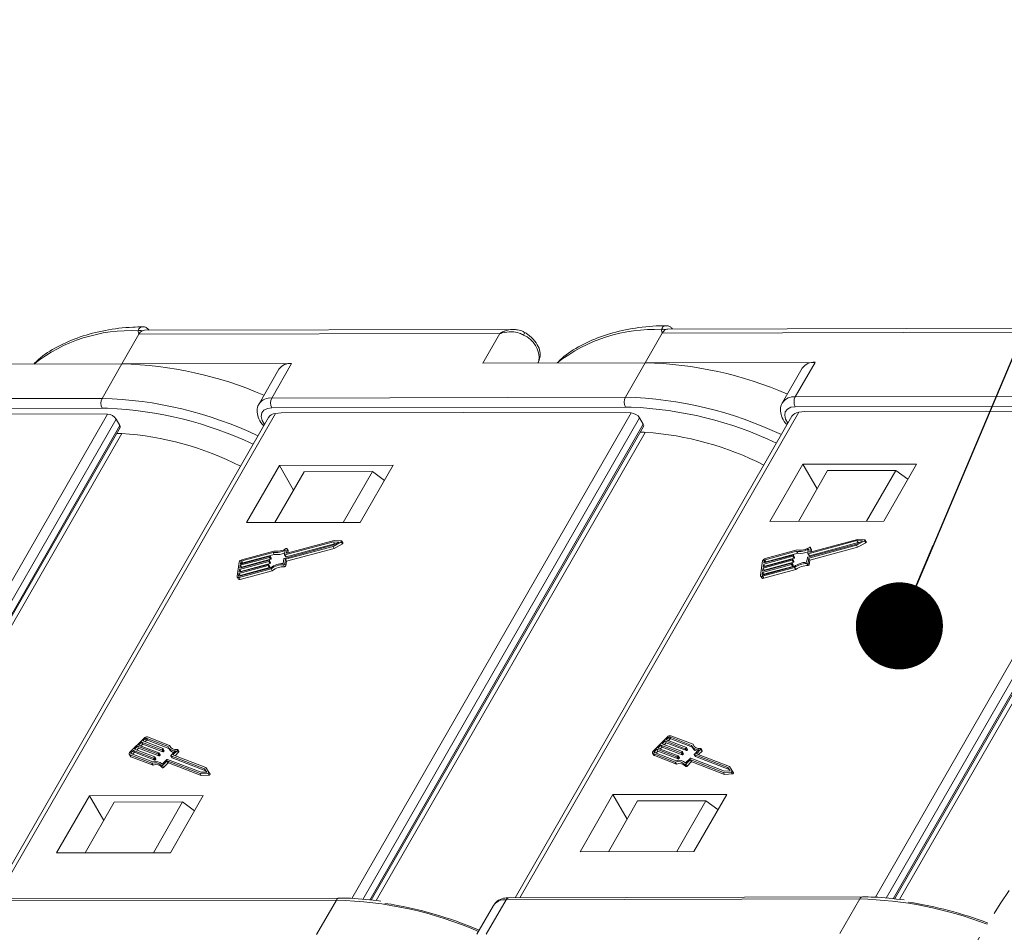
# Model space of a CAD drawing. Header units: millimetres. Extents: x 2517 to 3439, y -761 to -109.
# Tile 36 of 49: x 3160 to 3216, y -271 to -219. Entities that reach past the tile are written whole.
import ezdxf

# ---------------------------------------------------------------- set-up
doc = ezdxf.new("R2010")
doc.units = ezdxf.units.MM
doc.linetypes.add('PHANTOM2', pattern=[31.75, 15.875, -3.175, 3.175, -3.175, 3.175, -3.175])
doc.styles.get("Standard").update_dxf_attribs({"font": '仿宋_GB2312.ttf', "width": 0.8})
doc.dimstyles.new('ISO-25.1', dxfattribs={"dimtxt": 6, "dimasz": 5, "dimexe": 3.5, "dimexo": 0.625, "dimgap": 1.5, "dimtad": 1, "dimtoh": 1, "dimdsep": 46, "dimtxsty": 'Standard', "dimcen": 2.5, "dimadec": 0, "dimazin": 0, "dimtfac": 1, "dimtmove": 0, "dimatfit": 3, "dimfxl": 0, "dimarcsym": 0})

msp = doc.modelspace()

# ---------------------------------------------------------------- linework, layer by layer
at = {"color": 7, "linetype": 'Continuous', "lineweight": 15}
for p, q in [((3188.117, -236.782), (3166.968, -236.829)), ((3218.163, -236.715), (3197.014, -236.762)), ((3166.642, -237.064), (3165.666, -238.763)), ((3187.369, -237.018), (3166.642, -237.064)), ((3186.392, -238.717), (3187.369, -237.018)), ((3196.688, -236.997), (3195.712, -238.696)), ((3217.415, -236.951), (3196.688, -236.997)), ((3156.346, -238.784), (3165.666, -238.763)), ((3165.666, -238.763), (3164.527, -240.745)), ((3175.411, -238.741), (3165.666, -238.763)), ((3174.68, -239.074), (3173.541, -241.057)), ((3175.411, -238.741), (3174.273, -240.724)), ((3186.392, -238.717), (3195.712, -238.696)), ((3189.609, -238.589), (3189.539, -238.71)), ((3189.562, -238.71), (3189.609, -238.589)), ((3189.565, -238.71), (3189.626, -238.553)), ((3189.626, -238.553), (3189.609, -238.589)), ((3195.712, -238.696), (3194.573, -240.679)), ((3205.458, -238.675), (3195.712, -238.696)), ((3204.726, -239.008), (3203.587, -240.99)), ((3205.458, -238.675), (3204.319, -240.657)), ((3144.226, -240.79), (3164.527, -240.745)), ((3174.273, -240.724), (3194.573, -240.679)), ((3204.319, -240.657), (3224.619, -240.612)), ((3164.528, -241.311), (3144.228, -241.356)), ((3164.848, -241.314), (3164.528, -241.311)), ((3194.574, -241.244), (3174.274, -241.289)), ((3194.894, -241.247), (3194.574, -241.244)), ((3224.62, -241.178), (3204.32, -241.223)), ((3148.829, -269.532), (3164.849, -241.648)), ((3164.849, -241.648), (3155.221, -241.614)), ((3174.086, -241.836), (3158.198, -269.49)), ((3174.485, -241.611), (3158.469, -269.489)), ((3174.816, -241.571), (3174.485, -241.611)), ((3174.816, -241.571), (3185.267, -241.548)), ((3178.875, -269.465), (3194.895, -241.581)), ((3195.385, -241.865), (3179.495, -269.522)), ((3194.895, -241.581), (3185.267, -241.548)), ((3204.132, -241.77), (3188.244, -269.423)), ((3204.532, -241.544), (3188.515, -269.423)), ((3195.598, -242.232), (3195.385, -241.865)), ((3204.862, -241.504), (3204.532, -241.544)), ((3204.862, -241.504), (3215.313, -241.481)), ((3208.922, -269.399), (3224.942, -241.515)), ((3225.431, -241.798), (3209.542, -269.455)), ((3224.942, -241.515), (3215.313, -241.481)), ((3165.339, -241.931), (3149.449, -269.588)), ((3149.852, -269.625), (3165.552, -242.299)), ((3149.929, -269.632), (3165.564, -242.418)), ((3165.552, -242.299), (3165.339, -241.931)), ((3179.899, -269.558), (3195.598, -242.232)), ((3179.976, -269.565), (3195.61, -242.352)), ((3209.945, -269.492), (3225.644, -242.166)), ((3210.022, -269.499), (3225.657, -242.285)), ((3165.668, -242.763), (3150.216, -269.658)), ((3195.714, -242.696), (3180.262, -269.591)), ((3225.76, -242.63), (3210.308, -269.525)), ((3174.708, -244.597), (3172.821, -247.882)), ((3181.24, -244.583), (3174.708, -244.597)), ((3175.528, -246.01), (3174.708, -244.597)), ((3179.353, -247.868), (3181.24, -244.583)), ((3204.754, -244.531), (3202.867, -247.816)), ((3211.286, -244.516), (3204.754, -244.531)), ((3205.574, -245.943), (3204.754, -244.531)), ((3209.399, -247.801), (3211.286, -244.516)), ((3174.454, -247.879), (3176.13, -244.962)), ((3180.049, -244.953), (3176.13, -244.962)), ((3178.373, -247.87), (3180.049, -244.953)), ((3180.736, -245.461), (3180.049, -244.953)), ((3204.5, -247.812), (3206.176, -244.895)), ((3210.095, -244.887), (3206.176, -244.895)), ((3208.419, -247.803), (3210.095, -244.887)), ((3210.782, -245.394), (3210.095, -244.887)), ((3172.821, -247.882), (3179.353, -247.868)), ((3202.867, -247.816), (3209.399, -247.801)), ((3174.994, -249.938), (3177.783, -249.185)), ((3177.815, -248.981), (3175.026, -249.734)), ((3175.053, -249.987), (3177.792, -249.248)), ((3177.88, -249.094), (3175.091, -249.847)), ((3177.844, -248.908), (3175.129, -249.641)), ((3177.783, -249.185), (3178.126, -248.995)), ((3177.792, -249.248), (3178.258, -248.989)), ((3177.792, -249.248), (3177.857, -249.361)), ((3178.126, -248.995), (3177.815, -248.981)), ((3177.815, -248.981), (3177.88, -249.094)), ((3178.267, -248.927), (3177.844, -248.908)), ((3177.857, -249.361), (3178.323, -249.102)), ((3177.942, -249.097), (3177.88, -249.094)), ((3178.258, -248.989), (3178.323, -249.102)), ((3178.354, -249.05), (3178.288, -248.937)), ((3205.04, -249.871), (3207.83, -249.118)), ((3207.861, -248.915), (3205.072, -249.668)), ((3205.1, -249.92), (3207.838, -249.181)), ((3207.926, -249.028), (3205.137, -249.781)), ((3207.89, -248.842), (3205.175, -249.575)), ((3207.83, -249.118), (3208.172, -248.928)), ((3207.838, -249.181), (3208.304, -248.923)), ((3207.838, -249.181), (3207.904, -249.294)), ((3208.172, -248.928), (3207.861, -248.915)), ((3207.861, -248.915), (3207.926, -249.028)), ((3208.313, -248.86), (3207.89, -248.842)), ((3207.904, -249.294), (3208.369, -249.036)), ((3207.988, -249.03), (3207.926, -249.028)), ((3208.304, -248.923), (3208.369, -249.036)), ((3208.4, -248.984), (3208.335, -248.871)), ((3172.473, -250.26), (3174.152, -249.807)), ((3174.353, -249.59), (3172.546, -250.078)), ((3174.392, -249.515), (3172.556, -250.01)), ((3174.418, -249.703), (3172.611, -250.191)), ((3174.172, -249.818), (3174.167, -249.852)), ((3174.237, -249.925), (3174.171, -249.812)), ((3174.172, -249.818), (3174.238, -249.931)), ((3174.353, -249.59), (3174.418, -249.703)), ((3175.005, -249.723), (3175.045, -249.461)), ((3175.006, -249.73), (3175.072, -249.843)), ((3175.026, -249.734), (3175.091, -249.847)), ((3175.108, -249.631), (3175.146, -249.385)), ((3175.108, -249.631), (3175.114, -249.641)), ((3175.119, -250.1), (3177.857, -249.361)), ((3175.209, -249.485), (3175.143, -249.372)), ((3175.146, -249.385), (3175.211, -249.498)), ((3175.192, -249.624), (3175.211, -249.498)), ((3204.187, -249.809), (3202.509, -250.262)), ((3202.52, -250.194), (3204.198, -249.741)), ((3204.399, -249.524), (3202.592, -250.012)), ((3204.438, -249.448), (3202.602, -249.944)), ((3204.465, -249.637), (3202.657, -250.125)), ((3204.187, -249.809), (3204.253, -249.922)), ((3204.218, -249.752), (3204.213, -249.785)), ((3204.213, -249.785), (3204.279, -249.898)), ((3204.283, -249.858), (3204.217, -249.745)), ((3204.218, -249.752), (3204.284, -249.865)), ((3204.399, -249.524), (3204.465, -249.637)), ((3205.051, -249.657), (3205.091, -249.395)), ((3205.052, -249.663), (3205.118, -249.776)), ((3205.072, -249.668), (3205.137, -249.781)), ((3205.154, -249.564), (3205.192, -249.318)), ((3205.154, -249.564), (3205.16, -249.575)), ((3205.165, -250.033), (3207.904, -249.294)), ((3205.255, -249.418), (3205.19, -249.305)), ((3205.192, -249.318), (3205.257, -249.431)), ((3205.238, -249.558), (3205.257, -249.431)), ((3172.402, -250.15), (3172.277, -250.964)), ((3174.068, -250.35), (3172.39, -250.803)), ((3172.401, -250.735), (3174.079, -250.282)), ((3174.105, -250.113), (3172.427, -250.566)), ((3172.437, -250.498), (3174.115, -250.045)), ((3172.463, -250.328), (3172.437, -250.498)), ((3174.141, -249.875), (3172.463, -250.328)), ((3172.463, -250.328), (3172.529, -250.441)), ((3172.494, -250.125), (3172.473, -250.26)), ((3174.17, -250.226), (3172.492, -250.679)), ((3172.494, -250.125), (3172.559, -250.237)), ((3174.207, -249.988), (3172.529, -250.441)), ((3172.546, -250.078), (3172.611, -250.191)), ((3174.068, -250.35), (3174.134, -250.463)), ((3174.099, -250.293), (3174.094, -250.327)), ((3174.094, -250.327), (3174.16, -250.44)), ((3174.164, -250.4), (3174.098, -250.287)), ((3174.099, -250.293), (3174.165, -250.406)), ((3174.105, -250.113), (3174.17, -250.226)), ((3174.136, -250.056), (3174.13, -250.09)), ((3174.13, -250.09), (3174.196, -250.203)), ((3174.2, -250.162), (3174.135, -250.049)), ((3174.136, -250.056), (3174.201, -250.169)), ((3174.141, -249.875), (3174.207, -249.988)), ((3174.167, -249.852), (3174.232, -249.965)), ((3174.201, -250.169), (3174.196, -250.203)), ((3174.238, -249.931), (3174.232, -249.965)), ((3174.928, -250.223), (3174.969, -249.961)), ((3174.942, -250.298), (3175.008, -250.411)), ((3175.013, -250.249), (3175.053, -249.987)), ((3175.013, -250.249), (3175.079, -250.362)), ((3175.053, -249.987), (3175.119, -250.1)), ((3175.079, -250.362), (3175.119, -250.1)), ((3202.448, -250.083), (3202.323, -250.897)), ((3204.114, -250.284), (3202.436, -250.737)), ((3202.447, -250.669), (3204.125, -250.216)), ((3204.151, -250.046), (3202.473, -250.499)), ((3202.483, -250.431), (3204.161, -249.978)), ((3202.509, -250.262), (3202.483, -250.431)), ((3202.509, -250.262), (3202.575, -250.375)), ((3202.54, -250.058), (3202.52, -250.194)), ((3204.216, -250.159), (3202.538, -250.612)), ((3202.54, -250.058), (3202.606, -250.171)), ((3202.575, -250.375), (3202.57, -250.408)), ((3204.253, -249.922), (3202.575, -250.375)), ((3202.592, -250.012), (3202.657, -250.125)), ((3204.114, -250.284), (3204.18, -250.397)), ((3204.145, -250.227), (3204.14, -250.26)), ((3204.14, -250.26), (3204.206, -250.373)), ((3204.21, -250.333), (3204.144, -250.22)), ((3204.145, -250.227), (3204.211, -250.34)), ((3204.151, -250.046), (3204.216, -250.159)), ((3204.182, -249.989), (3204.177, -250.023)), ((3204.177, -250.023), (3204.242, -250.136)), ((3204.246, -250.095), (3204.181, -249.982)), ((3204.182, -249.989), (3204.247, -250.102)), ((3204.211, -250.34), (3204.206, -250.373)), ((3204.247, -250.102), (3204.242, -250.136)), ((3204.284, -249.865), (3204.279, -249.898)), ((3204.975, -250.157), (3205.015, -249.894)), ((3204.988, -250.231), (3205.054, -250.344)), ((3205.059, -250.183), (3205.1, -249.92)), ((3205.059, -250.183), (3205.125, -250.296)), ((3205.1, -249.92), (3205.165, -250.033)), ((3205.125, -250.296), (3205.165, -250.033)), ((3172.39, -250.803), (3172.369, -250.939)), ((3172.369, -250.939), (3172.382, -250.96)), ((3172.39, -250.803), (3172.456, -250.916)), ((3172.4, -251.028), (3174.236, -250.533)), ((3172.427, -250.566), (3172.401, -250.735)), ((3172.41, -250.96), (3174.218, -250.473)), ((3172.427, -250.566), (3172.492, -250.679)), ((3172.456, -250.916), (3172.451, -250.949)), ((3174.134, -250.463), (3172.456, -250.916)), ((3172.466, -251.141), (3174.302, -250.646)), ((3172.492, -250.679), (3172.487, -250.712)), ((3172.529, -250.441), (3172.523, -250.474)), ((3174.165, -250.406), (3174.16, -250.44)), ((3174.236, -250.533), (3174.302, -250.646)), ((3202.329, -250.937), (3202.395, -251.05)), ((3202.436, -250.737), (3202.416, -250.872)), ((3202.416, -250.872), (3202.428, -250.894)), ((3202.436, -250.737), (3202.502, -250.85)), ((3202.446, -250.962), (3204.282, -250.466)), ((3202.473, -250.499), (3202.447, -250.669)), ((3202.457, -250.894), (3204.264, -250.406)), ((3202.473, -250.499), (3202.538, -250.612)), ((3202.502, -250.85), (3202.497, -250.883)), ((3204.18, -250.397), (3202.502, -250.85)), ((3202.512, -251.075), (3204.348, -250.579)), ((3202.538, -250.612), (3202.533, -250.645)), ((3204.282, -250.466), (3204.348, -250.579)), ((3172.283, -251.003), (3172.349, -251.116)), ((3172.4, -251.028), (3172.466, -251.141)), ((3202.446, -250.962), (3202.512, -251.075)), ((3166.938, -260.257), (3166.126, -261.073)), ((3166.799, -260.486), (3166.63, -260.655)), ((3167.96, -260.932), (3166.799, -260.486)), ((3166.799, -260.486), (3166.864, -260.599)), ((3167.002, -260.282), (3166.867, -260.418)), ((3166.867, -260.418), (3168.028, -260.864)), ((3167.067, -260.395), (3166.995, -260.467)), ((3167.002, -260.282), (3167.067, -260.395)), ((3168.318, -260.741), (3167.068, -260.26)), ((3167.068, -260.26), (3167.133, -260.373)), ((3168.369, -260.848), (3167.133, -260.373)), ((3168.406, -260.681), (3167.135, -260.192)), ((3196.984, -260.19), (3196.172, -261.006)), ((3196.845, -260.419), (3196.676, -260.589)), ((3196.911, -260.532), (3196.805, -260.638)), ((3198.006, -260.866), (3196.845, -260.419)), ((3196.845, -260.419), (3196.911, -260.532)), ((3198.072, -260.979), (3196.911, -260.532)), ((3197.048, -260.215), (3196.913, -260.351)), ((3196.913, -260.351), (3198.074, -260.798)), ((3197.114, -260.328), (3197.041, -260.4)), ((3197.048, -260.215), (3197.114, -260.328)), ((3198.364, -260.674), (3197.114, -260.193)), ((3197.114, -260.193), (3197.179, -260.306)), ((3198.415, -260.782), (3197.179, -260.306)), ((3198.452, -260.614), (3197.181, -260.125)), ((3166.325, -260.961), (3166.19, -261.097)), ((3166.19, -261.097), (3166.225, -261.158)), ((3166.391, -261.074), (3166.285, -261.181)), ((3167.487, -261.408), (3166.325, -260.961)), ((3166.325, -260.961), (3166.391, -261.074)), ((3167.552, -261.521), (3166.391, -261.074)), ((3166.562, -260.723), (3166.393, -260.893)), ((3166.393, -260.893), (3167.554, -261.34)), ((3166.628, -260.836), (3166.522, -260.943)), ((3167.723, -261.17), (3166.562, -260.723)), ((3166.562, -260.723), (3166.628, -260.836)), ((3167.789, -261.283), (3166.628, -260.836)), ((3166.63, -260.655), (3167.791, -261.102)), ((3166.864, -260.599), (3166.758, -260.705)), ((3168.026, -261.045), (3166.864, -260.599)), ((3167.79, -261.125), (3167.756, -261.159)), ((3167.79, -261.125), (3167.856, -261.238)), ((3167.862, -261.219), (3167.796, -261.106)), ((3167.96, -260.932), (3168.026, -261.045)), ((3168.027, -260.887), (3167.993, -260.921)), ((3167.993, -260.921), (3168.059, -261.034)), ((3168.027, -260.887), (3168.092, -261)), ((3168.099, -260.981), (3168.033, -260.868)), ((3168.092, -261), (3168.059, -261.034)), ((3168.347, -260.81), (3168.413, -260.923)), ((3168.406, -260.681), (3168.471, -260.794)), ((3168.476, -260.811), (3168.471, -260.794)), ((3168.482, -261.25), (3168.744, -260.988)), ((3168.597, -261.224), (3168.859, -260.961)), ((3168.726, -261.274), (3168.924, -261.074)), ((3168.859, -260.961), (3168.924, -261.074)), ((3168.937, -261.036), (3168.871, -260.923)), ((3196.136, -261.12), (3196.201, -261.233)), ((3196.234, -261.077), (3197.485, -261.558)), ((3196.372, -260.895), (3196.236, -261.031)), ((3196.236, -261.031), (3196.271, -261.091)), ((3196.437, -261.008), (3196.331, -261.114)), ((3197.533, -261.341), (3196.372, -260.895)), ((3196.372, -260.895), (3196.437, -261.008)), ((3197.598, -261.454), (3196.437, -261.008)), ((3196.608, -260.657), (3196.439, -260.827)), ((3196.439, -260.827), (3197.6, -261.273)), ((3196.674, -260.77), (3196.568, -260.876)), ((3197.77, -261.103), (3196.608, -260.657)), ((3196.608, -260.657), (3196.674, -260.77)), ((3197.835, -261.216), (3196.674, -260.77)), ((3196.676, -260.589), (3197.837, -261.036)), ((3197.77, -261.103), (3197.835, -261.216)), ((3197.836, -261.059), (3197.803, -261.093)), ((3197.803, -261.093), (3197.868, -261.206)), ((3197.836, -261.059), (3197.902, -261.172)), ((3197.908, -261.153), (3197.842, -261.04)), ((3198.006, -260.866), (3198.072, -260.979)), ((3198.073, -260.821), (3198.039, -260.855)), ((3198.039, -260.855), (3198.105, -260.968)), ((3198.073, -260.821), (3198.139, -260.934)), ((3198.145, -260.915), (3198.079, -260.802)), ((3198.139, -260.934), (3198.105, -260.968)), ((3198.393, -260.744), (3198.459, -260.857)), ((3198.452, -260.614), (3198.518, -260.727)), ((3198.522, -260.745), (3198.518, -260.727)), ((3198.529, -261.184), (3198.79, -260.921)), ((3198.643, -261.158), (3198.905, -260.895)), ((3198.772, -261.207), (3198.971, -261.008)), ((3198.905, -260.895), (3198.971, -261.008)), ((3198.983, -260.97), (3198.917, -260.857)), ((3166.09, -261.187), (3166.155, -261.3)), ((3166.121, -261.212), (3167.391, -261.7)), ((3166.121, -261.212), (3166.186, -261.325)), ((3166.186, -261.325), (3167.457, -261.813)), ((3166.188, -261.144), (3167.439, -261.625)), ((3167.487, -261.408), (3167.552, -261.521)), ((3167.553, -261.363), (3167.52, -261.397)), ((3167.52, -261.397), (3167.585, -261.51)), ((3167.553, -261.363), (3167.619, -261.476)), ((3167.625, -261.457), (3167.559, -261.344)), ((3167.619, -261.476), (3167.585, -261.51)), ((3167.723, -261.17), (3167.789, -261.283)), ((3167.756, -261.159), (3167.822, -261.272)), ((3167.856, -261.238), (3167.822, -261.272)), ((3167.984, -261.751), (3168.246, -261.488)), ((3167.997, -261.827), (3168.242, -261.581)), ((3168.242, -261.581), (3168.308, -261.694)), ((3168.275, -261.57), (3170.154, -262.293)), ((3168.275, -261.57), (3168.341, -261.683)), ((3168.279, -261.478), (3170.209, -262.22)), ((3168.341, -261.683), (3170.22, -262.406)), ((3168.476, -261.269), (3168.542, -261.382)), ((3170.412, -262.016), (3168.482, -261.274)), ((3168.482, -261.274), (3168.547, -261.387)), ((3170.477, -262.129), (3168.547, -261.387)), ((3170.492, -261.953), (3168.597, -261.224)), ((3196.167, -261.145), (3197.437, -261.634)), ((3196.167, -261.145), (3196.232, -261.258)), ((3196.232, -261.258), (3197.503, -261.747)), ((3197.437, -261.634), (3197.503, -261.747)), ((3197.533, -261.341), (3197.598, -261.454)), ((3197.6, -261.297), (3197.566, -261.331)), ((3197.566, -261.331), (3197.631, -261.444)), ((3197.6, -261.297), (3197.665, -261.41)), ((3197.671, -261.391), (3197.606, -261.278)), ((3197.665, -261.41), (3197.631, -261.444)), ((3197.902, -261.172), (3197.868, -261.206)), ((3198.03, -261.685), (3198.292, -261.422)), ((3198.044, -261.76), (3198.288, -261.514)), ((3198.109, -261.873), (3198.354, -261.627)), ((3198.288, -261.514), (3198.354, -261.627)), ((3198.321, -261.504), (3200.2, -262.226)), ((3198.321, -261.504), (3198.387, -261.617)), ((3198.325, -261.411), (3200.255, -262.153)), ((3198.387, -261.617), (3200.266, -262.339)), ((3198.523, -261.203), (3198.588, -261.316)), ((3200.458, -261.949), (3198.528, -261.207)), ((3198.528, -261.207), (3198.593, -261.32)), ((3200.523, -262.062), (3198.593, -261.32)), ((3200.539, -261.886), (3198.643, -261.158)), ((3167.391, -261.7), (3167.457, -261.813)), ((3167.921, -261.84), (3167.987, -261.953)), ((3167.997, -261.827), (3168.063, -261.94)), ((3168.063, -261.94), (3168.308, -261.694)), ((3170.209, -262.22), (3170.536, -262.205)), ((3170.536, -262.205), (3170.412, -262.016)), ((3170.412, -262.016), (3170.477, -262.129)), ((3170.528, -262.205), (3170.477, -262.129)), ((3170.662, -262.21), (3170.492, -261.953)), ((3170.728, -262.324), (3170.663, -262.211)), ((3197.967, -261.774), (3198.033, -261.887)), ((3198.044, -261.76), (3198.109, -261.873)), ((3200.2, -262.226), (3200.646, -262.206)), ((3200.2, -262.226), (3200.266, -262.339)), ((3200.255, -262.153), (3200.583, -262.138)), ((3200.583, -262.138), (3200.458, -261.949)), ((3200.458, -261.949), (3200.523, -262.062)), ((3200.574, -262.139), (3200.523, -262.062)), ((3200.708, -262.143), (3200.539, -261.886)), ((3200.646, -262.206), (3200.711, -262.319)), ((3200.774, -262.257), (3200.709, -262.144)), ((3170.154, -262.293), (3170.6, -262.273)), ((3170.154, -262.293), (3170.22, -262.406)), ((3170.22, -262.406), (3170.665, -262.386)), ((3170.6, -262.273), (3170.665, -262.386)), ((3200.266, -262.339), (3200.711, -262.319)), ((3163.808, -263.571), (3161.921, -266.855)), ((3165.229, -263.935), (3163.553, -266.852)), ((3170.34, -263.556), (3163.808, -263.571)), ((3164.627, -264.983), (3163.808, -263.571)), ((3169.148, -263.926), (3165.229, -263.935)), ((3169.148, -263.926), (3167.473, -266.843)), ((3168.452, -266.841), (3170.34, -263.556)), ((3169.835, -264.434), (3169.148, -263.926)), ((3193.854, -263.504), (3191.967, -266.789)), ((3195.275, -263.869), (3193.6, -266.785)), ((3200.386, -263.489), (3193.854, -263.504)), ((3194.673, -264.916), (3193.854, -263.504)), ((3199.194, -263.86), (3195.275, -263.869)), ((3199.194, -263.86), (3197.519, -266.777)), ((3198.498, -266.774), (3200.386, -263.489)), ((3199.881, -264.367), (3199.194, -263.86)), ((3191.967, -266.789), (3198.498, -266.774)), ((3161.921, -266.855), (3168.452, -266.841)), ((3157.678, -269.608), (3177.978, -269.563)), ((3178.141, -269.446), (3157.841, -269.491)), ((3176.839, -271.545), (3177.978, -269.563)), ((3186.585, -271.524), (3187.724, -269.542)), ((3187.724, -269.542), (3208.024, -269.497)), ((3208.187, -269.379), (3187.887, -269.424)), ((3206.885, -271.479), (3208.024, -269.497)), ((3186.992, -269.874), (3186.044, -271.525))]:
    msp.add_line(p, q, dxfattribs=at)
at = {"color": 7, "linetype": 'Continuous', "lineweight": 15, "flags": 128}
for points in [[(3174.274, -241.289), (3174.019, -241.324), (3173.824, -241.423), (3173.705, -241.58), (3173.67, -241.781), (3173.722, -242.01), (3173.853, -242.242)], [(3204.32, -241.223), (3204.065, -241.257), (3203.871, -241.357), (3203.751, -241.513), (3203.716, -241.714), (3203.769, -241.943), (3203.899, -242.175)], [(3178.258, -248.989), (3178.27, -248.981), (3178.28, -248.971), (3178.287, -248.961), (3178.291, -248.951), (3178.29, -248.941), (3178.286, -248.934), (3178.278, -248.929), (3178.267, -248.927)], [(3178.323, -249.102), (3178.335, -249.094), (3178.346, -249.084), (3178.353, -249.074), (3178.356, -249.064), (3178.356, -249.054), (3178.354, -249.05)], [(3208.304, -248.923), (3208.316, -248.915), (3208.326, -248.905), (3208.333, -248.894), (3208.337, -248.884), (3208.336, -248.875), (3208.332, -248.867), (3208.324, -248.862), (3208.313, -248.86)], [(3208.369, -249.036), (3208.382, -249.028), (3208.392, -249.018), (3208.399, -249.007), (3208.402, -248.997), (3208.402, -248.988), (3208.4, -248.984)], [(3174.152, -249.807), (3174.156, -249.807), (3174.16, -249.806), (3174.164, -249.807), (3174.167, -249.808), (3174.17, -249.81), (3174.171, -249.812), (3174.172, -249.815), (3174.172, -249.818)], [(3175.026, -249.734), (3175.021, -249.735), (3175.017, -249.735), (3175.013, -249.735), (3175.01, -249.734), (3175.007, -249.732), (3175.006, -249.729), (3175.005, -249.727), (3175.005, -249.723)], [(3175.146, -249.385), (3175.145, -249.377), (3175.142, -249.37), (3175.137, -249.365), (3175.128, -249.362), (3175.118, -249.361), (3175.107, -249.363), (3175.096, -249.367), (3175.084, -249.372)], [(3175.129, -249.641), (3175.124, -249.642), (3175.12, -249.642), (3175.116, -249.642), (3175.113, -249.641), (3175.11, -249.639), (3175.109, -249.637), (3175.108, -249.634), (3175.108, -249.631)], [(3175.211, -249.498), (3175.211, -249.49), (3175.209, -249.485)], [(3204.198, -249.741), (3204.202, -249.74), (3204.206, -249.74), (3204.21, -249.74), (3204.213, -249.741), (3204.216, -249.743), (3204.217, -249.746), (3204.218, -249.748), (3204.218, -249.752)], [(3205.072, -249.668), (3205.067, -249.668), (3205.063, -249.669), (3205.059, -249.668), (3205.056, -249.667), (3205.054, -249.665), (3205.052, -249.663), (3205.051, -249.66), (3205.051, -249.657)], [(3205.192, -249.318), (3205.192, -249.31), (3205.189, -249.304), (3205.183, -249.299), (3205.175, -249.296), (3205.165, -249.295), (3205.153, -249.296), (3205.142, -249.3), (3205.13, -249.306)], [(3205.175, -249.575), (3205.17, -249.576), (3205.166, -249.576), (3205.162, -249.575), (3205.159, -249.574), (3205.157, -249.572), (3205.155, -249.57), (3205.154, -249.567), (3205.154, -249.564)], [(3205.257, -249.431), (3205.257, -249.423), (3205.255, -249.418)], [(3174.079, -250.282), (3174.083, -250.282), (3174.087, -250.281), (3174.091, -250.282), (3174.094, -250.283), (3174.097, -250.285), (3174.098, -250.287), (3174.099, -250.29), (3174.099, -250.293)], [(3174.115, -250.045), (3174.12, -250.044), (3174.124, -250.044), (3174.128, -250.044), (3174.131, -250.045), (3174.133, -250.047), (3174.135, -250.05), (3174.136, -250.052), (3174.136, -250.056)], [(3204.125, -250.216), (3204.129, -250.215), (3204.134, -250.215), (3204.137, -250.215), (3204.14, -250.216), (3204.143, -250.218), (3204.145, -250.221), (3204.145, -250.223), (3204.145, -250.227)], [(3204.161, -249.978), (3204.166, -249.977), (3204.17, -249.977), (3204.174, -249.978), (3204.177, -249.979), (3204.179, -249.981), (3204.181, -249.983), (3204.182, -249.986), (3204.182, -249.989)], [(3172.369, -250.939), (3172.369, -250.945), (3172.371, -250.951), (3172.374, -250.956), (3172.379, -250.959), (3172.386, -250.962), (3172.393, -250.963), (3172.402, -250.962), (3172.41, -250.96)], [(3202.323, -250.897), (3202.323, -250.916), (3202.328, -250.933), (3202.338, -250.948), (3202.353, -250.958), (3202.372, -250.965), (3202.394, -250.968), (3202.419, -250.967), (3202.446, -250.962)], [(3202.416, -250.872), (3202.415, -250.879), (3202.417, -250.884), (3202.42, -250.889), (3202.425, -250.893), (3202.432, -250.895), (3202.439, -250.896), (3202.448, -250.896), (3202.457, -250.894)], [(3172.277, -250.964), (3172.276, -250.983), (3172.281, -251), (3172.292, -251.014), (3172.306, -251.025), (3172.326, -251.032), (3172.348, -251.035), (3172.373, -251.034), (3172.4, -251.028)], [(3166.126, -261.073), (3166.108, -261.093), (3166.094, -261.115), (3166.086, -261.136), (3166.082, -261.156), (3166.084, -261.174), (3166.092, -261.19), (3166.104, -261.203), (3166.121, -261.212)], [(3166.19, -261.097), (3166.184, -261.104), (3166.18, -261.111), (3166.177, -261.118), (3166.176, -261.125), (3166.176, -261.131), (3166.179, -261.136), (3166.183, -261.141), (3166.188, -261.144)], [(3167.791, -261.102), (3167.794, -261.104), (3167.796, -261.106), (3167.797, -261.108), (3167.797, -261.111), (3167.797, -261.115), (3167.795, -261.118), (3167.793, -261.122), (3167.79, -261.125)], [(3168.028, -260.864), (3168.031, -260.866), (3168.033, -260.868), (3168.034, -260.87), (3168.034, -260.873), (3168.034, -260.877), (3168.032, -260.88), (3168.03, -260.884), (3168.027, -260.887)], [(3168.859, -260.961), (3168.866, -260.952), (3168.871, -260.943), (3168.873, -260.934), (3168.873, -260.927), (3168.869, -260.92), (3168.863, -260.916), (3168.854, -260.913), (3168.844, -260.913)], [(3168.924, -261.074), (3168.932, -261.065), (3168.937, -261.056), (3168.939, -261.047), (3168.938, -261.04), (3168.937, -261.036)], [(3196.172, -261.006), (3196.154, -261.027), (3196.141, -261.048), (3196.132, -261.069), (3196.129, -261.089), (3196.131, -261.107), (3196.138, -261.123), (3196.15, -261.136), (3196.167, -261.145)], [(3196.236, -261.031), (3196.23, -261.038), (3196.226, -261.045), (3196.223, -261.052), (3196.222, -261.058), (3196.222, -261.065), (3196.225, -261.07), (3196.229, -261.074), (3196.234, -261.077)], [(3197.837, -261.036), (3197.84, -261.037), (3197.842, -261.039), (3197.843, -261.042), (3197.844, -261.045), (3197.843, -261.048), (3197.842, -261.052), (3197.839, -261.055), (3197.836, -261.059)], [(3198.074, -260.798), (3198.077, -260.799), (3198.079, -260.801), (3198.08, -260.804), (3198.08, -260.807), (3198.08, -260.81), (3198.078, -260.814), (3198.076, -260.817), (3198.073, -260.821)], [(3198.905, -260.895), (3198.913, -260.886), (3198.917, -260.877), (3198.92, -260.868), (3198.919, -260.86), (3198.915, -260.854), (3198.909, -260.849), (3198.9, -260.847), (3198.89, -260.846)], [(3198.971, -261.008), (3198.978, -260.999), (3198.983, -260.99), (3198.985, -260.981), (3198.984, -260.973), (3198.983, -260.97)], [(3167.554, -261.34), (3167.557, -261.342), (3167.559, -261.344), (3167.56, -261.346), (3167.561, -261.349), (3167.56, -261.353), (3167.559, -261.356), (3167.556, -261.36), (3167.553, -261.363)], [(3168.482, -261.274), (3168.479, -261.272), (3168.477, -261.27), (3168.475, -261.267), (3168.475, -261.264), (3168.476, -261.261), (3168.477, -261.257), (3168.479, -261.254), (3168.482, -261.25)], [(3197.6, -261.273), (3197.603, -261.275), (3197.605, -261.277), (3197.607, -261.28), (3197.607, -261.283), (3197.606, -261.286), (3197.605, -261.29), (3197.603, -261.293), (3197.6, -261.297)], [(3198.528, -261.207), (3198.525, -261.206), (3198.523, -261.203), (3198.522, -261.201), (3198.521, -261.198), (3198.522, -261.194), (3198.523, -261.191), (3198.526, -261.187), (3198.529, -261.184)], [(3167.921, -261.84), (3167.926, -261.846), (3167.933, -261.849), (3167.943, -261.851), (3167.954, -261.85), (3167.965, -261.847), (3167.977, -261.842), (3167.988, -261.835), (3167.997, -261.827)], [(3167.987, -261.953), (3167.992, -261.959), (3167.999, -261.962), (3168.009, -261.964), (3168.019, -261.963), (3168.031, -261.96), (3168.043, -261.955), (3168.054, -261.948), (3168.063, -261.94)], [(3170.6, -262.273), (3170.613, -262.27), (3170.626, -262.265), (3170.639, -262.258), (3170.65, -262.249), (3170.659, -262.238), (3170.664, -262.228), (3170.665, -262.218), (3170.662, -262.21)], [(3197.967, -261.774), (3197.972, -261.779), (3197.98, -261.783), (3197.989, -261.784), (3198, -261.783), (3198.012, -261.78), (3198.023, -261.775), (3198.034, -261.769), (3198.044, -261.76)], [(3198.033, -261.887), (3198.038, -261.892), (3198.045, -261.896), (3198.055, -261.897), (3198.066, -261.896), (3198.077, -261.893), (3198.089, -261.888), (3198.1, -261.882), (3198.109, -261.873)], [(3200.646, -262.206), (3200.659, -262.204), (3200.673, -262.199), (3200.685, -262.191), (3200.697, -262.182), (3200.705, -262.172), (3200.71, -262.161), (3200.711, -262.152), (3200.708, -262.143)], [(3170.665, -262.386), (3170.678, -262.383), (3170.692, -262.378), (3170.705, -262.371), (3170.716, -262.362), (3170.724, -262.351), (3170.729, -262.341), (3170.73, -262.331), (3170.728, -262.324)], [(3200.711, -262.319), (3200.725, -262.317), (3200.738, -262.312), (3200.751, -262.304), (3200.762, -262.295), (3200.771, -262.285), (3200.775, -262.274), (3200.777, -262.265), (3200.774, -262.257)]]:
    msp.add_lwpolyline(points, dxfattribs=at)
at = {"color": 7, "linetype": 'Continuous', "lineweight": 15}
for centre, radius, start, end in [((3196.185, -245.69), 8.902, 87.0125, 128.3365), ((3196.771, -237.128), 0.35, 71.5241, 110.4784), ((3197.133, -237.232), 0.503, 119.9328, 152.1961), ((3197.016, -237.045), 0.283, 90.3832, 118.3046), ((3166.139, -245.757), 8.902, 87.0125, 128.3365), ((3166.725, -237.194), 0.35, 71.5241, 110.4784), ((3167.086, -237.298), 0.503, 119.9328, 152.1961), ((3166.97, -237.112), 0.283, 90.3832, 118.3046), ((3188.13, -236.716), 0.712, 326.4517, 340.1209), ((3188.16, -238.451), 1.455, 354.5664, 67.2376), ((3165.131, -260.559), 21.803, 66.5041, 88.596), ((3175.328, -239.529), 0.792, 83.9702, 144.9679), ((3195.178, -260.493), 21.803, 66.5041, 88.596), ((3205.374, -239.462), 0.792, 83.9702, 144.9679), ((3165.073, -241.027), 0.615, 152.7297, 207.5188), ((3163.95, -262.852), 22.115, 64.4795, 88.5043), ((3174.191, -241.517), 0.798, 84.1067, 143.5228), ((3174.819, -241.005), 0.615, 152.7297, 207.5188), ((3195.119, -240.96), 0.615, 152.7297, 207.5188), ((3193.996, -262.786), 22.115, 64.4795, 88.5043), ((3204.237, -241.451), 0.798, 84.1067, 143.5228), ((3204.865, -240.939), 0.615, 152.7297, 207.5188), ((3163.976, -262.731), 21.435, 64.516, 87.6672), ((3194.022, -262.664), 21.435, 64.516, 87.6672), ((3165.09, -256.943), 14.191, 87.6689, 88.8658), ((3164.528, -260.147), 17.421, 62.866, 86.2488), ((3195.137, -256.876), 14.191, 87.6689, 88.8658), ((3194.574, -260.081), 17.421, 62.866, 86.2488), ((3174.515, -248.542), 1.061, 261.1913, 299.9652), ((3174.56, -248.58), 0.95, 259.8133, 303.4569), ((3174.581, -248.692), 1.024, 260.8827, 295.4804), ((3204.18, -249.775), 0.0349, 282.2529, 341.8162), ((3204.561, -248.475), 1.061, 261.1913, 299.9652), ((3204.606, -248.513), 0.95, 259.8133, 303.4569), ((3204.627, -248.626), 1.024, 260.8827, 295.4804), ((3205.13, -249.765), 0.0168, 221.6755, 294.2872), ((3172.601, -250.215), 0.209, 102.2529, 161.8162), ((3172.561, -250.146), 0.0698, 102.2529, 161.8162), ((3172.626, -250.259), 0.0698, 102.2529, 161.8162), ((3174.061, -250.316), 0.0349, 282.2529, 341.8162), ((3174.097, -250.079), 0.0349, 282.2529, 341.8162), ((3174.134, -249.841), 0.0349, 282.2529, 341.8162), ((3174.163, -250.192), 0.0349, 282.2529, 341.8162), ((3174.192, -250.167), 0.00967, 349.0563, 29.2875), ((3174.199, -249.954), 0.0349, 282.2529, 341.8162), ((3174.982, -251.515), 1.293, 92.3955, 126.2747), ((3174.918, -251.404), 1.106, 88.7409, 128.0528), ((3174.228, -249.929), 0.00967, 349.0563, 29.2875), ((3174.945, -250.226), 0.0716, 267.5104, 341.2122), ((3175.002, -249.972), 0.0349, 102.2529, 161.8162), ((3175.011, -250.339), 0.0716, 267.5104, 341.2122), ((3175.084, -249.832), 0.0168, 221.6755, 294.2872), ((3202.647, -250.148), 0.209, 102.2529, 161.8162), ((3202.607, -250.08), 0.0698, 102.2529, 161.8162), ((3202.672, -250.193), 0.0698, 102.2529, 161.8162), ((3204.107, -250.25), 0.0349, 282.2529, 341.8162), ((3204.143, -250.012), 0.0349, 282.2529, 341.8162), ((3204.173, -250.363), 0.0349, 282.2529, 341.8162), ((3204.201, -250.338), 0.00967, 349.0563, 29.2875), ((3204.209, -250.125), 0.0349, 282.2529, 341.8162), ((3204.238, -250.1), 0.00967, 349.0563, 29.2875), ((3204.245, -249.888), 0.0349, 282.2529, 341.8162), ((3205.029, -251.448), 1.293, 92.3955, 126.2747), ((3204.964, -251.337), 1.106, 88.7409, 128.0528), ((3204.274, -249.863), 0.00967, 349.0563, 29.2875), ((3205.03, -251.45), 1.106, 88.7409, 128.0528), ((3204.991, -250.16), 0.0716, 267.5104, 341.2122), ((3205.048, -249.905), 0.0349, 102.2529, 161.8162), ((3205.057, -250.273), 0.0716, 267.5104, 341.2122), ((3174.126, -250.429), 0.0349, 282.2529, 341.8162), ((3174.155, -250.404), 0.00967, 349.0563, 29.2875), ((3174.983, -251.517), 1.106, 88.7409, 128.0528), ((3172.424, -251.049), 0.101, 221.6755, 294.2872), ((3202.47, -250.983), 0.101, 221.6755, 294.2872), ((3167.093, -260.397), 0.209, 78.4324, 137.9957), ((3167.054, -260.328), 0.0698, 78.4324, 137.9957), ((3167.119, -260.441), 0.0698, 78.4324, 137.9957), ((3197.139, -260.33), 0.209, 78.4324, 137.9957), ((3197.1, -260.262), 0.0698, 78.4324, 137.9957), ((3197.165, -260.375), 0.0698, 78.4324, 137.9957), ((3167.967, -260.898), 0.0349, 258.4324, 317.9957), ((3168.033, -261.011), 0.0349, 258.4324, 317.9957), ((3168.083, -260.987), 0.0168, 305.9614, 18.5731), ((3168.688, -260.594), 0.398, 201.6581, 278.1138), ((3168.752, -260.557), 0.367, 199.6453, 284.4409), ((3168.714, -260.733), 0.356, 212.2867, 259.4413), ((3197.777, -261.069), 0.0349, 258.4324, 317.9957), ((3198.013, -260.831), 0.0349, 258.4324, 317.9957), ((3198.079, -260.944), 0.0349, 258.4324, 317.9957), ((3198.129, -260.92), 0.0168, 305.9614, 18.5731), ((3198.734, -260.528), 0.398, 201.6581, 278.1138), ((3198.798, -260.49), 0.367, 199.6453, 284.4409), ((3198.76, -260.666), 0.356, 212.2867, 259.4413), ((3166.205, -261.27), 0.058, 210.9611, 251.1923), ((3167.558, -262.14), 0.471, 39.6341, 110.8073), ((3167.603, -262.154), 0.555, 46.6309, 107.2395), ((3167.494, -261.374), 0.0349, 258.4324, 317.9957), ((3167.559, -261.487), 0.0349, 258.4324, 317.9957), ((3167.609, -261.463), 0.0168, 305.9614, 18.5731), ((3167.73, -261.136), 0.0349, 258.4324, 317.9957), ((3167.796, -261.249), 0.0349, 258.4324, 317.9957), ((3167.846, -261.225), 0.0168, 305.9614, 18.5731), ((3168.268, -261.604), 0.0349, 78.4324, 137.9957), ((3168.272, -261.512), 0.0349, 78.4324, 137.9957), ((3168.334, -261.717), 0.0349, 78.4324, 137.9957), ((3168.55, -261.377), 0.00967, 210.9611, 251.1923), ((3196.251, -261.203), 0.058, 210.9611, 251.1923), ((3197.605, -262.074), 0.471, 39.6341, 110.8073), ((3197.649, -262.088), 0.555, 46.6309, 107.2395), ((3197.54, -261.307), 0.0349, 258.4324, 317.9957), ((3197.605, -261.42), 0.0349, 258.4324, 317.9957), ((3197.655, -261.396), 0.0168, 305.9614, 18.5731), ((3197.842, -261.182), 0.0349, 258.4324, 317.9957), ((3197.892, -261.158), 0.0168, 305.9614, 18.5731), ((3198.314, -261.538), 0.0349, 78.4324, 137.9957), ((3198.318, -261.445), 0.0349, 78.4324, 137.9957), ((3198.38, -261.651), 0.0349, 78.4324, 137.9957), ((3198.596, -261.311), 0.00967, 210.9611, 251.1923), ((3167.624, -262.253), 0.471, 39.6341, 110.8073), ((3197.67, -262.187), 0.471, 39.6341, 110.8073), ((3178.155, -269.637), 0.192, 94.1665, 157.3778), ((3177.444, -291.359), 21.803, 66.5041, 88.596), ((3187.641, -270.329), 0.792, 83.9702, 144.9679), ((3187.907, -269.624), 0.201, 95.8172, 155.7418), ((3208.201, -269.57), 0.192, 94.1665, 157.3778), ((3207.49, -291.293), 21.803, 68.8932, 88.596), ((3177.259, -292.379), 22.902, 67.0711, 81.1822), ((3207.305, -292.312), 22.902, 69.3422, 81.1822)]:
    msp.add_arc(centre, radius, start, end, dxfattribs=at)
for centre, major_axis, ratio, start_param, end_param in [((3165.013, -241.93), (-0.346, 0.201), 0.573593, 3.9303, 5.501096), ((3174.813, -242.176), (-0.75, 0.294), 0.653837, 5.400501, 6.185818), ((3195.059, -241.864), (-0.346, 0.201), 0.573593, 3.9303, 5.501096), ((3204.859, -242.109), (-0.75, 0.294), 0.653837, 5.400501, 6.185818), ((3165.356, -242.298), (-0.207, 0.121), 0.573593, 3.14482, 3.9303), ((3195.403, -242.231), (-0.207, 0.121), 0.573593, 3.14482, 3.9303)]:
    msp.add_ellipse(centre, major_axis=major_axis, ratio=ratio, start_param=start_param, end_param=end_param, dxfattribs=at)
at = {"color": 3, "linetype": 'PHANTOM2', "lineweight": 9, "ltscale": 0.5}
msp.add_spline([(3224.455, -229.015), (3229.032, -248.317), (3212.239, -278.289), (3218.828, -301.672)], degree=3, dxfattribs=at)
at = {"color": 7, "linetype": 'Continuous', "lineweight": 15}
for points, knots in [([(3166.856, -236.639), (3166.669, -236.642), (3165.924, -236.655), (3164.698, -236.813), (3163.241, -237.182), (3161.962, -237.754), (3161.08, -238.291), (3160.699, -238.687), (3160.615, -238.774)], [0, 0, 0, 0, 0.0732091, 0.2906514, 0.5082285, 0.724879, 0.9393703, 1, 1, 1, 1]), ([(3166.603, -236.867), (3166.607, -236.847), (3166.622, -236.785), (3166.683, -236.697), (3166.769, -236.634), (3166.834, -236.641), (3166.855, -236.643)], [0, 0, 0, 0, 0.146645, 0.448799, 0.822208, 1, 1, 1, 1]), ([(3167.233, -236.828), (3167.193, -236.784), (3167.11, -236.693), (3166.967, -236.631), (3166.879, -236.639), (3166.855, -236.642)], [0, 0, 0, 0, 0.401699, 0.835997, 1, 1, 1, 1]), ([(3188.129, -236.783), (3188.125, -236.783), (3188.101, -236.78), (3187.964, -236.79), (3187.777, -236.823), (3187.588, -236.898), (3187.502, -236.941), (3187.454, -236.967), (3187.426, -236.983), (3187.402, -236.997), (3187.387, -237.006), (3187.379, -237.012), (3187.373, -237.015), (3187.37, -237.017), (3187.369, -237.018)], [0, 0, 0, 0, 0.015472, 0.093947, 0.519913, 0.724869, 0.839405, 0.872969, 0.925345, 0.956074, 0.974144, 0.99007, 0.992381, 1, 1, 1, 1]), ([(3188.794, -236.967), (3188.764, -236.945), (3188.644, -236.859), (3188.411, -236.794), (3188.214, -236.794), (3188.128, -236.794)], [0, 0, 0, 0, 0.1581466, 0.6324759, 1, 1, 1, 1]), ([(3196.902, -236.572), (3196.715, -236.576), (3195.97, -236.588), (3194.744, -236.746), (3193.288, -237.115), (3192.008, -237.688), (3191.126, -238.225), (3190.745, -238.62), (3190.662, -238.708)], [0, 0, 0, 0, 0.073209, 0.290651, 0.508228, 0.724879, 0.93937, 1, 1, 1, 1]), ([(3196.649, -236.8), (3196.653, -236.78), (3196.668, -236.719), (3196.729, -236.63), (3196.815, -236.568), (3196.88, -236.574), (3196.901, -236.576)], [0, 0, 0, 0, 0.146645, 0.448799, 0.822208, 1, 1, 1, 1]), ([(3196.688, -236.997), (3196.688, -236.997), (3196.673, -236.944), (3196.655, -236.88), (3196.65, -236.812), (3196.649, -236.8)], [0, 0, 0, 0, 0.012087, 0.82463, 1, 1, 1, 1]), ([(3197.279, -236.762), (3197.239, -236.718), (3197.156, -236.626), (3197.013, -236.564), (3196.925, -236.573), (3196.901, -236.575)], [0, 0, 0, 0, 0.401699, 0.835997, 1, 1, 1, 1]), ([(3166.642, -237.064), (3166.642, -237.063), (3166.627, -237.01), (3166.608, -236.947), (3166.603, -236.879), (3166.603, -236.867)], [0, 0, 0, 0, 0.012087, 0.82463, 1, 1, 1, 1]), ([(3187.369, -237.018), (3187.371, -237.017), (3187.379, -237.015), (3187.41, -237.005), (3187.446, -236.995), (3187.657, -236.941), (3188.001, -236.901), (3188.434, -236.961), (3188.643, -237.068), (3188.723, -237.109)], [0, 0, 0, 0, 0.005088, 0.020369, 0.070807, 0.089086, 0.500311, 0.809226, 1, 1, 1, 1]), ([(3189.626, -238.553), (3189.653, -238.45), (3189.711, -238.226), (3189.625, -237.844), (3189.387, -237.436), (3189.071, -237.134), (3188.851, -236.991), (3188.8, -236.958)], [0, 0, 0, 0, 0.17956, 0.389755, 0.635768, 0.914648, 1, 1, 1, 1]), ([(3173.563, -241.042), (3173.549, -241.058), (3173.452, -241.166), (3173.412, -241.455), (3173.48, -241.84), (3173.621, -242.142), (3173.777, -242.288), (3173.809, -242.318)], [0, 0, 0, 0, 0.04539, 0.324809, 0.598218, 0.917418, 1, 1, 1, 1]), ([(3203.609, -240.976), (3203.595, -240.991), (3203.498, -241.1), (3203.459, -241.389), (3203.526, -241.773), (3203.668, -242.075), (3203.823, -242.221), (3203.855, -242.252)], [0, 0, 0, 0, 0.04539, 0.324809, 0.598218, 0.917418, 1, 1, 1, 1]), ([(3180.531, -269.616), (3179.946, -269.548), (3179.132, -269.454), (3178.359, -269.447), (3178.141, -269.446)], [0, 0, 0, 0, 0.718456, 1, 1, 1, 1]), ([(3187.887, -269.424), (3187.784, -269.431), (3187.537, -269.448), (3187.212, -269.584), (3187.073, -269.778), (3187.014, -269.86)], [0, 0, 0, 0, 0.291084, 0.698935, 1, 1, 1, 1]), ([(3210.578, -269.549), (3209.992, -269.481), (3209.178, -269.387), (3208.405, -269.381), (3208.187, -269.379)], [0, 0, 0, 0, 0.718456, 1, 1, 1, 1])]:
    msp.add_open_spline(points, degree=3, knots=knots, dxfattribs=at)

# ---------------------------------------------------------------- leaders
at = {"color": 5, "lineweight": 9}
msp.add_leader([(3210.299, -253.81), (3233.222, -199.511), (3240.929, -199.511)], dimstyle='ISO-25.1', override={"dimgap": 1.5, "dimtad": 0, "dimldrblk": 'Dot'}, dxfattribs=at)

doc.saveas('drawing.dxf')
